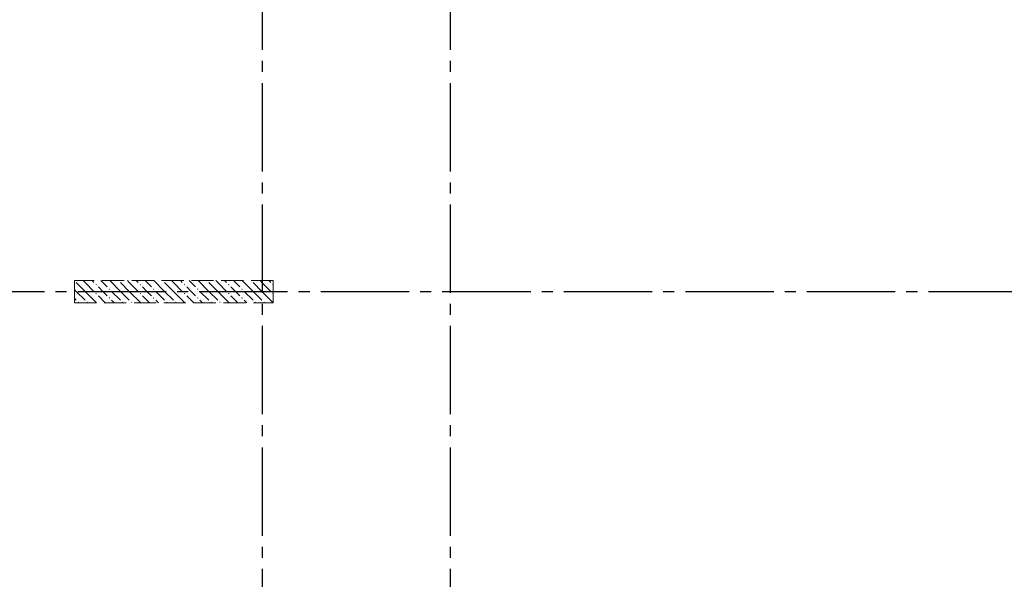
# Model space of a CAD drawing. Header units: millimetres. Extents: x 0 to 42908, y 0 to 59400.
# Tile 25 of 33: x 12429 to 21341, y 36425 to 41494. Entities that reach past the tile are written whole.
import ezdxf

# ---------------------------------------------------------------- set-up
doc = ezdxf.new("R2010")
doc.units = ezdxf.units.MM
doc.linetypes.add('______2', pattern=[270, 200, -70])
doc.linetypes.add('______5', pattern=[1100, 800, -100, 100, -100])
doc.layers.add('ЖБ Пилон', color=180, linetype='Continuous', lineweight=25)
doc.layers.add('Оси', color=40, linetype='______5', lineweight=18)

msp = doc.modelspace()

# ---------------------------------------------------------------- hatches: boundary and pattern name
at = {"layer": 'ЖБ Пилон', "linetype": 'Continuous', "lineweight": 18, "transparency": 33554687}
for points in [[(12924.3, 39130), (12924, 39129.7), (12924, 39130)], [(13324.3, 39130), (13321, 39126.6), (13317.6, 39130)], [(13724.3, 39130), (13721, 39126.6), (13717.6, 39130)], [(14124.3, 39130), (14121, 39126.6), (14117.6, 39130)], [(14524.3, 39130), (14521, 39126.6), (14517.6, 39130)], [(13114.5, 39093.1), (13121, 39099.6), (13127.5, 39093.1), (13121, 39086.6)], [(13234.5, 39053.1), (13241, 39059.6), (13247.4, 39053.1), (13241, 39046.6)], [(13514.5, 39093.1), (13521, 39099.6), (13527.5, 39093.1), (13521, 39086.6)], [(13634.5, 39053.1), (13641, 39059.6), (13647.4, 39053.1), (13641, 39046.6)], [(13914.5, 39093.1), (13921, 39099.6), (13927.5, 39093.1), (13921, 39086.6)], [(14034.5, 39053.1), (14041, 39059.6), (14047.4, 39053.1), (14041, 39046.6)], [(14314.5, 39093.1), (14321, 39099.6), (14327.5, 39093.1), (14321, 39086.6)], [(14434.5, 39053.1), (14441, 39059.6), (14447.4, 39053.1), (14441, 39046.6)], [(14714.5, 39093.1), (14721, 39099.6), (14724, 39096.6), (14724, 39089.7), (14721, 39086.6)], [(13114.5, 39013.1), (13121, 39019.6), (13127.5, 39013.1), (13121, 39006.6)], [(13234.5, 38973.1), (13241, 38979.6), (13247.4, 38973.1), (13241, 38966.6)], [(13514.5, 39013.1), (13521, 39019.6), (13527.5, 39013.1), (13521, 39006.6)], [(13634.5, 38973.1), (13641, 38979.6), (13647.4, 38973.1), (13641, 38966.6)], [(13914.5, 39013.1), (13921, 39019.6), (13927.5, 39013.1), (13921, 39006.6)], [(14034.5, 38973.1), (14041, 38979.6), (14047.4, 38973.1), (14041, 38966.6)], [(14314.5, 39013.1), (14321, 39019.6), (14327.5, 39013.1), (14321, 39006.6)], [(14434.5, 38973.1), (14441, 38979.6), (14447.4, 38973.1), (14441, 38966.6)], [(14714.5, 39013.1), (14721, 39019.6), (14724, 39016.6), (14724, 39009.7), (14721, 39006.6)], [(12954.4, 38933.1), (12960.9, 38939.6), (12967.4, 38933.1), (12964.3, 38930), (12957.6, 38930)], [(13034.5, 38933.1), (13041, 38939.6), (13047.4, 38933.1), (13044.3, 38930), (13037.6, 38930)], [(13354.4, 38933.1), (13360.9, 38939.6), (13367.4, 38933.1), (13364.3, 38930), (13357.6, 38930)], [(13434.5, 38933.1), (13441, 38939.6), (13447.4, 38933.1), (13444.3, 38930), (13437.6, 38930)], [(13754.4, 38933.1), (13760.9, 38939.6), (13767.4, 38933.1), (13764.3, 38930), (13757.6, 38930)], [(13834.5, 38933.1), (13841, 38939.6), (13847.4, 38933.1), (13844.3, 38930), (13837.6, 38930)], [(14154.4, 38933.1), (14160.9, 38939.6), (14167.4, 38933.1), (14164.3, 38930), (14157.6, 38930)], [(14234.5, 38933.1), (14241, 38939.6), (14247.4, 38933.1), (14244.3, 38930), (14237.6, 38930)], [(14554.4, 38933.1), (14560.9, 38939.6), (14567.4, 38933.1), (14564.3, 38930), (14557.6, 38930)], [(14634.5, 38933.1), (14641, 38939.6), (14647.4, 38933.1), (14644.3, 38930), (14637.6, 38930)]]:
    msp.add_hatch(color=7, dxfattribs=at).paths.add_polyline_path(points, flags=16)

# ---------------------------------------------------------------- linework, layer by layer
at = {"layer": 'ЖБ Пилон', "color": 253, "linetype": '______2', "lineweight": 13, "true_color": 0xa0a0a0, "transparency": 33554687}
for p, q in [((14724, 39130), (12924, 39130)), ((12924, 39130), (12924, 38930)), ((14724, 38930), (14724, 39130)), ((12924, 38930), (14724, 38930))]:
    msp.add_line(p, q, dxfattribs=at)
at = {"layer": 'ЖБ Пилон', "color": 9, "linetype": 'Continuous', "lineweight": 18, "true_color": 0xc7c7c7, "transparency": 33554687}
for p, q in [((13021, 39113.1), (13004.1, 39130)), ((13084.1, 39130), (13101, 39113.1)), ((13164.1, 39130), (13221, 39073.1)), ((13341, 39033.1), (13244.1, 39130)), ((13421, 39113.1), (13404.1, 39130)), ((13484.1, 39130), (13501, 39113.1)), ((13564.1, 39130), (13621, 39073.1)), ((13741, 39033.1), (13644.1, 39130)), ((13821, 39113.1), (13804.1, 39130)), ((13884.1, 39130), (13901, 39113.1)), ((13964.1, 39130), (14021, 39073.1)), ((14141, 39033.1), (14044.1, 39130)), ((14221, 39113.1), (14204.1, 39130)), ((14284.1, 39130), (14301, 39113.1)), ((14364.1, 39130), (14421, 39073.1)), ((14541, 39033.1), (14444.1, 39130)), ((14621, 39113.1), (14604.1, 39130)), ((14684.1, 39130), (14701, 39113.1)), ((12941, 39033.1), (12924, 39050.1)), ((12941, 39113.1), (13021, 39033.1)), ((13021, 39113.1), (13101, 39033.1)), ((13181, 39033.1), (13141, 39073.1)), ((13341, 39113.1), (13421, 39033.1)), ((13421, 39113.1), (13501, 39033.1)), ((13581, 39033.1), (13541, 39073.1)), ((13741, 39113.1), (13821, 39033.1)), ((13821, 39113.1), (13901, 39033.1)), ((13981, 39033.1), (13941, 39073.1)), ((14141, 39113.1), (14221, 39033.1)), ((14221, 39113.1), (14301, 39033.1)), ((14381, 39033.1), (14341, 39073.1)), ((14541, 39113.1), (14621, 39033.1)), ((14621, 39113.1), (14701, 39033.1)), ((12924, 38970.1), (12941, 38953.1)), ((12941, 39033.1), (13021, 38953.1)), ((13021, 39033.1), (13124.1, 38930)), ((13141, 38993.1), (13204.1, 38930)), ((13221, 38993.1), (13181, 39033.1)), ((13260.9, 39033.1), (13341, 38953.1)), ((13260.9, 38953.1), (13284.1, 38930)), ((13341, 39033.1), (13421, 38953.1)), ((13421, 39033.1), (13524.1, 38930)), ((13541, 38993.1), (13604.1, 38930)), ((13621, 38993.1), (13581, 39033.1)), ((13660.9, 39033.1), (13741, 38953.1)), ((13660.9, 38953.1), (13684.1, 38930)), ((13741, 39033.1), (13821, 38953.1)), ((13821, 39033.1), (13924.1, 38930)), ((13941, 38993.1), (14004.1, 38930)), ((14021, 38993.1), (13981, 39033.1)), ((14060.9, 39033.1), (14141, 38953.1)), ((14060.9, 38953.1), (14084.1, 38930)), ((14141, 39033.1), (14221, 38953.1)), ((14221, 39033.1), (14324.1, 38930)), ((14341, 38993.1), (14404.1, 38930)), ((14421, 38993.1), (14381, 39033.1)), ((14460.9, 39033.1), (14541, 38953.1)), ((14460.9, 38953.1), (14484.1, 38930)), ((14541, 39033.1), (14621, 38953.1)), ((14621, 39033.1), (14724, 38930.1))]:
    msp.add_line(p, q, dxfattribs=at)
at = {"layer": 'Оси', "color": 8, "linetype": '______5', "lineweight": -3, "transparency": 33554687}
for p, q in [((14624, 57420), (14624, 7100)), ((16324, 57420), (16324, 7100)), ((22554, 39030), (4600, 39030))]:
    msp.add_line(p, q, dxfattribs=at)

doc.saveas('drawing.dxf')
